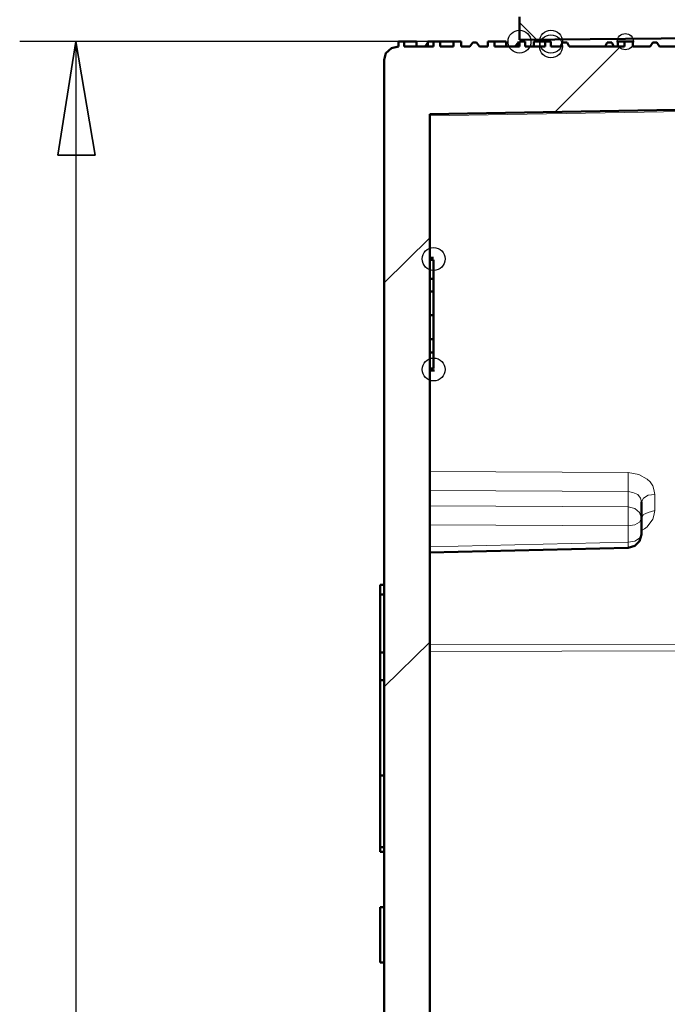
# Model space of a CAD drawing. Header units: centimetres. Extents: x -94 to 21, y -30 to 196.
# Tile 78 of 143: x 1.08 to 2.52, y -5.68 to -3.5. Entities that reach past the tile are written whole.
import ezdxf

# ---------------------------------------------------------------- set-up
doc = ezdxf.new("R2010")
doc.units = ezdxf.units.CM
doc.header["$MEASUREMENT"] = 0
doc.layers.add('Ebene 1', color=7, linetype='Continuous')

msp = doc.modelspace()

# ---------------------------------------------------------------- linework, layer by layer
at = {"layer": 'Ebene 1'}
for centre, major_axis in [((2.19234, -3.54569), (0, 0.0254)), ((2.26219, -3.54569), (0, 0.0254)), ((2.26219, -3.55627), (0, 0.0254)), ((2.42729, -3.54569), (0, 0.01799)), ((2.00184, -4.02829), (0, 0.0254)), ((2.00184, -4.27382), (0, 0.0254))]:
    msp.add_ellipse(centre, major_axis=major_axis, ratio=1, dxfattribs=at)
at = {"layer": 'Ebene 1', "lineweight": 50}
for points in [[(2.19234, -3.54146), (2.19234, -3.54146), (2.19234, -3.49066), (2.19234, -3.49066)], [(3.76291, -3.52664), (3.76291, -3.52664), (2.19234, -3.54146), (2.19234, -3.54146)], [(1.896, -3.57109), (1.896, -3.57109), (1.9087, -3.5605), (1.9087, -3.5605)], [(1.9087, -3.5605), (1.9087, -3.5605), (1.92352, -3.55627), (1.92352, -3.55627)], [(1.92352, -3.54569), (1.92352, -3.54569), (1.93622, -3.54569), (1.93622, -3.54569)], [(1.92352, -3.55627), (1.92352, -3.55627), (1.92352, -3.54569), (1.92352, -3.54569)], [(1.92352, -3.54569), (1.92352, -3.54569), (1.92352, -3.55627), (1.92352, -3.55627)], [(1.96374, -3.54569), (1.96374, -3.54569), (1.93622, -3.54569), (1.93622, -3.54569)], [(1.93622, -3.54569), (1.93622, -3.54569), (1.93622, -3.55627), (1.93622, -3.55627)], [(2.00183, -3.55627), (2.00183, -3.55627), (1.93622, -3.55627), (1.93622, -3.55627)], [(1.96374, -3.54569), (1.96374, -3.54569), (1.96374, -3.55627), (1.96374, -3.55627)], [(1.98279, -3.55627), (1.98279, -3.55627), (1.98914, -3.5478), (1.98914, -3.5478)], [(1.98914, -3.54569), (1.98914, -3.54569), (1.98914, -3.55627), (1.98914, -3.55627)], [(2.00184, -3.54569), (2.00184, -3.54569), (1.98914, -3.54569), (1.98914, -3.54569)], [(2.00183, -3.54569), (2.00183, -3.54569), (2.01665, -3.54569), (2.01665, -3.54569)], [(2.00183, -3.55627), (2.00183, -3.55627), (2.00183, -3.54569), (2.00183, -3.54569)], [(2.01665, -3.54569), (2.01665, -3.54569), (2.01665, -3.55627), (2.01665, -3.55627)], [(2.04628, -3.55627), (2.04628, -3.55627), (2.01665, -3.55627), (2.01665, -3.55627)], [(2.04629, -3.54569), (2.04629, -3.54569), (2.01666, -3.54569), (2.01666, -3.54569)], [(2.04628, -3.54569), (2.04628, -3.54569), (2.06322, -3.54569), (2.06322, -3.54569)], [(2.04628, -3.55627), (2.04628, -3.55627), (2.04628, -3.54569), (2.04628, -3.54569)], [(2.06322, -3.54569), (2.06322, -3.54569), (2.06322, -3.55627), (2.06322, -3.55627)], [(2.08227, -3.55627), (2.08227, -3.55627), (2.06322, -3.55627), (2.06322, -3.55627)], [(2.08226, -3.55627), (2.08226, -3.55627), (2.08861, -3.5478), (2.08861, -3.5478)], [(2.08861, -3.5478), (2.08861, -3.5478), (2.09708, -3.5478), (2.09708, -3.5478)], [(2.09708, -3.5478), (2.09708, -3.5478), (2.10343, -3.55627), (2.10343, -3.55627)], [(2.12248, -3.55627), (2.12248, -3.55627), (2.10343, -3.55627), (2.10343, -3.55627)], [(2.12248, -3.54569), (2.12248, -3.54569), (2.1373, -3.54569), (2.1373, -3.54569)], [(2.12248, -3.55627), (2.12248, -3.55627), (2.12248, -3.54569), (2.12248, -3.54569)], [(2.12248, -3.54569), (2.12248, -3.54569), (2.12248, -3.55627), (2.12248, -3.55627)], [(2.1373, -3.54569), (2.1373, -3.54569), (2.1373, -3.55627), (2.1373, -3.55627)], [(2.19233, -3.55627), (2.19233, -3.55627), (2.1373, -3.55627), (2.1373, -3.55627)], [(2.16271, -3.54569), (2.16271, -3.54569), (2.13731, -3.54569), (2.13731, -3.54569)], [(2.16271, -3.54569), (2.16271, -3.54569), (2.16271, -3.55627), (2.16271, -3.55627)], [(2.18176, -3.55627), (2.18176, -3.55627), (2.19022, -3.5478), (2.19022, -3.5478)], [(2.19022, -3.54569), (2.19022, -3.54569), (2.19022, -3.55627), (2.19022, -3.55627)], [(2.19233, -3.54569), (2.19233, -3.54569), (2.20503, -3.54569), (2.20503, -3.54569)], [(2.19233, -3.55627), (2.19233, -3.55627), (2.19233, -3.54569), (2.19233, -3.54569)], [(2.20503, -3.54569), (2.20503, -3.54569), (2.20503, -3.55627), (2.20503, -3.55627)], [(2.24948, -3.55627), (2.24948, -3.55627), (2.20503, -3.55627), (2.20503, -3.55627)], [(2.22409, -3.54569), (2.22409, -3.54569), (2.22409, -3.55627), (2.22409, -3.55627)], [(2.24949, -3.54569), (2.24949, -3.54569), (2.22409, -3.54569), (2.22409, -3.54569)], [(2.24948, -3.54569), (2.24948, -3.54569), (2.26218, -3.54569), (2.26218, -3.54569)], [(2.24948, -3.55627), (2.24948, -3.55627), (2.24948, -3.54569), (2.24948, -3.54569)], [(2.26218, -3.55627), (2.26218, -3.55627), (2.26218, -3.54569), (2.26218, -3.54569)], [(2.26219, -3.54569), (2.26219, -3.54569), (2.26219, -3.55627), (2.26219, -3.55627)], [(2.28335, -3.55627), (2.28335, -3.55627), (2.26219, -3.55627), (2.26219, -3.55627)], [(2.28335, -3.55627), (2.28335, -3.55627), (2.28759, -3.5478), (2.28759, -3.5478)], [(2.28759, -3.5478), (2.28759, -3.5478), (2.29817, -3.5478), (2.29817, -3.5478)], [(2.29817, -3.5478), (2.29817, -3.5478), (2.3024, -3.55627), (2.3024, -3.55627)], [(2.42517, -3.55627), (2.42517, -3.55627), (2.3024, -3.55627), (2.3024, -3.55627)], [(2.38284, -3.55627), (2.38284, -3.55627), (2.38707, -3.5478), (2.38707, -3.5478)], [(2.38707, -3.5478), (2.38707, -3.5478), (2.39766, -3.5478), (2.39766, -3.5478)], [(2.39766, -3.5478), (2.39766, -3.5478), (2.40189, -3.55627), (2.40189, -3.55627)], [(2.41036, -3.54569), (2.41036, -3.54569), (2.41036, -3.55627), (2.41036, -3.55627)], [(2.42517, -3.54569), (2.42517, -3.54569), (2.41036, -3.54569), (2.41036, -3.54569)], [(2.42517, -3.54569), (2.42517, -3.54569), (2.44422, -3.54569), (2.44422, -3.54569)], [(2.42517, -3.55627), (2.42517, -3.55627), (2.42517, -3.54569), (2.42517, -3.54569)], [(2.44422, -3.54569), (2.44422, -3.54569), (2.44422, -3.55627), (2.44422, -3.55627)], [(2.48232, -3.55627), (2.48232, -3.55627), (2.44422, -3.55627), (2.44422, -3.55627)], [(2.48232, -3.55627), (2.48232, -3.55627), (2.48867, -3.5478), (2.48867, -3.5478)], [(2.48867, -3.5478), (2.48867, -3.5478), (2.49714, -3.5478), (2.49714, -3.5478)], [(2.49714, -3.5478), (2.49714, -3.5478), (2.50349, -3.55627), (2.50349, -3.55627)], [(3.49197, -3.55627), (3.49197, -3.55627), (2.50349, -3.55627), (2.50349, -3.55627)], [(1.89177, -3.5859), (1.89177, -3.5859), (1.896, -3.57109), (1.896, -3.57109)], [(1.89177, -3.5859), (1.89177, -3.5859), (1.89177, -5.8846), (1.89177, -5.8846)], [(1.99337, -3.70655), (1.99337, -3.70655), (3.46234, -3.68115), (3.46234, -3.68115)], [(2.00184, -4.02617), (2.00184, -4.02617), (1.99337, -4.02617), (1.99337, -4.02617)], [(2.00184, -4.0304), (2.00184, -4.0304), (1.99337, -4.0304), (1.99337, -4.0304)], [(2.00184, -4.07274), (2.00184, -4.07274), (2.00184, -4.0304), (2.00184, -4.0304)], [(2.00184, -4.07274), (2.00184, -4.07274), (1.99337, -4.07274), (1.99337, -4.07274)], [(2.00184, -4.10025), (2.00184, -4.10025), (2.00184, -4.07274), (2.00184, -4.07274)], [(2.00184, -4.10025), (2.00184, -4.10025), (1.99337, -4.10025), (1.99337, -4.10025)], [(2.00184, -4.15317), (2.00184, -4.15317), (2.00184, -4.10025), (2.00184, -4.10025)], [(2.00184, -4.15317), (2.00184, -4.15317), (1.99337, -4.15317), (1.99337, -4.15317)], [(2.00184, -4.20609), (2.00184, -4.20609), (2.00184, -4.15317), (2.00184, -4.15317)], [(2.00184, -4.20609), (2.00184, -4.20609), (1.99337, -4.20609), (1.99337, -4.20609)], [(2.00184, -4.23572), (2.00184, -4.23572), (2.00184, -4.20609), (2.00184, -4.20609)], [(2.00184, -4.23572), (2.00184, -4.23572), (1.99337, -4.23572), (1.99337, -4.23572)], [(2.00184, -4.2717), (2.00184, -4.2717), (2.00184, -4.23572), (2.00184, -4.23572)], [(2.00184, -4.2717), (2.00184, -4.2717), (1.99337, -4.2717), (1.99337, -4.2717)], [(1.99337, -4.27594), (1.99337, -4.27594), (2.00395, -4.27594), (2.00395, -4.27594)], [(2.46327, -4.56804), (2.46327, -4.56804), (2.46327, -4.60402), (2.46327, -4.60402)], [(2.46327, -4.60402), (2.46327, -4.60402), (2.46327, -4.64), (2.46327, -4.64)], [(2.44845, -4.6654), (2.44845, -4.6654), (2.45903, -4.65482), (2.45903, -4.65482)], [(2.45903, -4.65482), (2.45903, -4.65482), (2.46327, -4.64), (2.46327, -4.64)], [(1.99337, -4.68022), (1.99337, -4.68022), (2.43363, -4.66964), (2.43363, -4.66964)], [(2.43363, -4.66964), (2.43363, -4.66964), (2.44845, -4.6654), (2.44845, -4.6654)], [(1.88331, -4.75219), (1.88331, -4.75219), (1.89178, -4.75219), (1.89178, -4.75219)], [(1.88331, -4.75219), (1.88331, -4.75219), (1.88331, -4.77335), (1.88331, -4.77335)], [(1.88331, -4.77335), (1.88331, -4.77335), (1.89178, -4.77335), (1.89178, -4.77335)], [(1.88331, -4.77335), (1.88331, -4.77335), (1.88331, -4.90247), (1.88331, -4.90247)], [(1.88331, -4.90247), (1.88331, -4.90247), (1.89178, -4.90247), (1.89178, -4.90247)], [(1.88331, -4.90247), (1.88331, -4.90247), (1.88331, -4.96385), (1.88331, -4.96385)], [(1.88331, -4.96385), (1.88331, -4.96385), (1.89178, -4.96385), (1.89178, -4.96385)], [(1.88331, -4.96385), (1.88331, -4.96385), (1.88331, -5.17552), (1.88331, -5.17552)], [(1.88331, -5.17552), (1.88331, -5.17552), (1.89178, -5.17552), (1.89178, -5.17552)], [(1.88331, -5.17552), (1.88331, -5.17552), (1.88331, -5.33427), (1.88331, -5.33427)], [(1.88331, -5.33427), (1.88331, -5.33427), (1.89178, -5.33427), (1.89178, -5.33427)], [(1.88331, -5.33427), (1.88331, -5.33427), (1.88331, -5.34485), (1.88331, -5.34485)], [(1.88331, -5.34485), (1.88331, -5.34485), (1.89178, -5.34485), (1.89178, -5.34485)], [(1.88331, -5.46762), (1.88331, -5.46762), (1.89178, -5.46762), (1.89178, -5.46762)], [(1.88331, -5.46762), (1.88331, -5.46762), (1.88331, -5.59039), (1.88331, -5.59039)], [(1.88331, -5.59039), (1.88331, -5.59039), (1.89178, -5.59039), (1.89178, -5.59039)]]:
    msp.add_open_spline(points, degree=3, dxfattribs=at)
at = {"layer": 'Ebene 1', "lineweight": 35}
for points in [[(2.22832, -3.53934), (2.22832, -3.53934), (2.19234, -3.50335), (2.19234, -3.50335)], [(2.41671, -3.55627), (2.41671, -3.55627), (2.27066, -3.70232), (2.27066, -3.70232)], [(1.99338, -3.98172), (1.99338, -3.98172), (1.89178, -4.0812), (1.89178, -4.0812)], [(1.99338, -4.87919), (1.99338, -4.87919), (1.89178, -4.97867), (1.89178, -4.97867)]]:
    msp.add_open_spline(points, degree=3, dxfattribs=at)
at = {"layer": 'Ebene 1', "color": 252, "lineweight": 25}
for points in [[(2.04629, -3.54569), (2.04629, -3.54569), (1.08321, -3.54569), (1.08321, -3.54569)], [(1.16787, -3.79757), (1.16787, -3.79757), (1.20809, -3.54569), (1.20809, -3.54569)], [(1.20809, -3.54569), (1.20809, -3.54569), (1.25042, -3.79757), (1.25042, -3.79757)], [(1.20809, -3.54569), (1.20809, -3.54569), (1.20809, -8.75692), (1.20809, -8.75692)], [(1.25042, -3.79757), (1.25042, -3.79757), (1.16787, -3.79757), (1.16787, -3.79757)]]:
    msp.add_open_spline(points, degree=3, dxfattribs=at)
at = {"layer": 'Ebene 1', "color": 252}
msp.add_open_spline([(1.16787, -3.79757), (1.16787, -3.79757), (1.20809, -3.54569), (1.20809, -3.54569), (1.20809, -3.54569), (1.25042, -3.79757), (1.25042, -3.79757), (1.25042, -3.79757), (1.16787, -3.79757), (1.16787, -3.79757)], degree=3, knots=[0, 0, 0, 0, 0.3333333, 0.3333333, 0.3333333, 0.6666667, 0.6666667, 0.6666667, 1, 1, 1, 1], dxfattribs=at)
at = {"layer": 'Ebene 1', "color": 252, "lineweight": 13}
for points in [[(3.46234, -3.68539), (3.46234, -3.68539), (1.99337, -3.71079), (1.99337, -3.71079)], [(1.99337, -4.5003), (1.99337, -4.5003), (2.43364, -4.50242), (2.43364, -4.50242)], [(2.45692, -4.50665), (2.45692, -4.50665), (2.43364, -4.50242), (2.43364, -4.50242)], [(2.47597, -4.51724), (2.47597, -4.51724), (2.45692, -4.50665), (2.45692, -4.50665)], [(2.48232, -4.52359), (2.48232, -4.52359), (2.47597, -4.51724), (2.47597, -4.51724)], [(2.48867, -4.53205), (2.48867, -4.53205), (2.48232, -4.52359), (2.48232, -4.52359)], [(2.43364, -4.54475), (2.43364, -4.54475), (1.99337, -4.54264), (1.99337, -4.54264)], [(2.43364, -4.57862), (2.43364, -4.57862), (2.43364, -4.54475), (2.43364, -4.54475)], [(2.44423, -4.54687), (2.44423, -4.54687), (2.43365, -4.54475), (2.43365, -4.54475)], [(2.45481, -4.5511), (2.45481, -4.5511), (2.44423, -4.54687), (2.44423, -4.54687)], [(2.49079, -4.54052), (2.49079, -4.54052), (2.48867, -4.53205), (2.48867, -4.53205)], [(2.4929, -4.5511), (2.4929, -4.5511), (2.49079, -4.54052), (2.49079, -4.54052)], [(2.46116, -4.55957), (2.46116, -4.55957), (2.45481, -4.5511), (2.45481, -4.5511)], [(2.46328, -4.56804), (2.46328, -4.56804), (2.46116, -4.55957), (2.46116, -4.55957)], [(2.46328, -4.56804), (2.46328, -4.56804), (2.46751, -4.55957), (2.46751, -4.55957)], [(2.46751, -4.55957), (2.46751, -4.55957), (2.4781, -4.55322), (2.4781, -4.55322)], [(2.4781, -4.55322), (2.4781, -4.55322), (2.49291, -4.5511), (2.49291, -4.5511)], [(2.4929, -4.5511), (2.4929, -4.5511), (2.4929, -4.58709), (2.4929, -4.58709)], [(1.99337, -4.5765), (1.99337, -4.5765), (2.43364, -4.57862), (2.43364, -4.57862)], [(2.44846, -4.58285), (2.44846, -4.58285), (2.43365, -4.57862), (2.43365, -4.57862)], [(2.45905, -4.59132), (2.45905, -4.59132), (2.44846, -4.58285), (2.44846, -4.58285)], [(2.46328, -4.60402), (2.46328, -4.60402), (2.45905, -4.59132), (2.45905, -4.59132)], [(2.46751, -4.59555), (2.46751, -4.59555), (2.47809, -4.59132), (2.47809, -4.59132)], [(2.47809, -4.59132), (2.47809, -4.59132), (2.49291, -4.58709), (2.49291, -4.58709)], [(2.49079, -4.59767), (2.49079, -4.59767), (2.49291, -4.58709), (2.49291, -4.58709)], [(2.44846, -4.61884), (2.44846, -4.61884), (2.45905, -4.61249), (2.45905, -4.61249)], [(2.45905, -4.61249), (2.45905, -4.61249), (2.46328, -4.60402), (2.46328, -4.60402)], [(2.46327, -4.60402), (2.46327, -4.60402), (2.46751, -4.59555), (2.46751, -4.59555)], [(2.47597, -4.62307), (2.47597, -4.62307), (2.48867, -4.60614), (2.48867, -4.60614)], [(2.48867, -4.60614), (2.48867, -4.60614), (2.49079, -4.59767), (2.49079, -4.59767)], [(2.43364, -4.62095), (2.43364, -4.62095), (1.99337, -4.61884), (1.99337, -4.61884)], [(2.43364, -4.65694), (2.43364, -4.65694), (2.43364, -4.62095), (2.43364, -4.62095)], [(2.43365, -4.62095), (2.43365, -4.62095), (2.44846, -4.61884), (2.44846, -4.61884)], [(2.46327, -4.63154), (2.46327, -4.63154), (2.46962, -4.6273), (2.46962, -4.6273)], [(2.46962, -4.6273), (2.46962, -4.6273), (2.47597, -4.62307), (2.47597, -4.62307)], [(1.99337, -4.66752), (1.99337, -4.66752), (2.43364, -4.65694), (2.43364, -4.65694)], [(2.43365, -4.65694), (2.43365, -4.65694), (2.44846, -4.65482), (2.44846, -4.65482)], [(2.44846, -4.65482), (2.44846, -4.65482), (2.45905, -4.64847), (2.45905, -4.64847)], [(2.45905, -4.64847), (2.45905, -4.64847), (2.46328, -4.64), (2.46328, -4.64)], [(1.99337, -4.88554), (1.99337, -4.88554), (2.68341, -4.88342), (2.68341, -4.88342)], [(2.57969, -4.89824), (2.57969, -4.89824), (1.99337, -4.90035), (1.99337, -4.90035)]]:
    msp.add_open_spline(points, degree=3, dxfattribs=at)
at = {"layer": 'Ebene 1', "lineweight": 50}
msp.add_open_spline([(1.99337, -5.90154), (1.99337, -5.90154), (1.99337, -5.89519), (1.99337, -5.89519), (1.99337, -5.89519), (1.99337, -5.88884), (1.99337, -5.88884), (1.99337, -5.88884), (1.99337, -5.8846), (1.99337, -5.8846), (1.99337, -5.8846), (1.99337, -3.70655), (1.99337, -3.70655)], degree=3, knots=[0, 0, 0, 0, 0.25, 0.25, 0.25, 0.5, 0.5, 0.5, 0.75, 0.75, 0.75, 1, 1, 1, 1], dxfattribs=at)
at = {"layer": 'Ebene 1', "color": 252, "lineweight": 13}
for points, knots in [([(2.43364, -4.50242), (2.43364, -4.50242), (2.43364, -4.51724), (2.43364, -4.51724), (2.43364, -4.51724), (2.43364, -4.53205), (2.43364, -4.53205), (2.43364, -4.53205), (2.43364, -4.54475), (2.43364, -4.54475)], [0, 0, 0, 0, 0.3333333, 0.3333333, 0.3333333, 0.6666667, 0.6666667, 0.6666667, 1, 1, 1, 1]), ([(2.43365, -4.62095), (2.43365, -4.62095), (2.43365, -4.60614), (2.43365, -4.60614), (2.43365, -4.60614), (2.43365, -4.59132), (2.43365, -4.59132), (2.43365, -4.59132), (2.43365, -4.57862), (2.43365, -4.57862)], [0, 0, 0, 0, 0.3333333, 0.3333333, 0.3333333, 0.6666667, 0.6666667, 0.6666667, 1, 1, 1, 1]), ([(2.43365, -4.65694), (2.43365, -4.65694), (2.43365, -4.66752), (2.43365, -4.66752), (2.43365, -4.66752), (2.43365, -4.66752), (2.43365, -4.66752)], [0, 0, 0, 0, 0.5, 0.5, 0.5, 1, 1, 1, 1])]:
    msp.add_open_spline(points, degree=3, knots=knots, dxfattribs=at)

doc.saveas('drawing.dxf')
